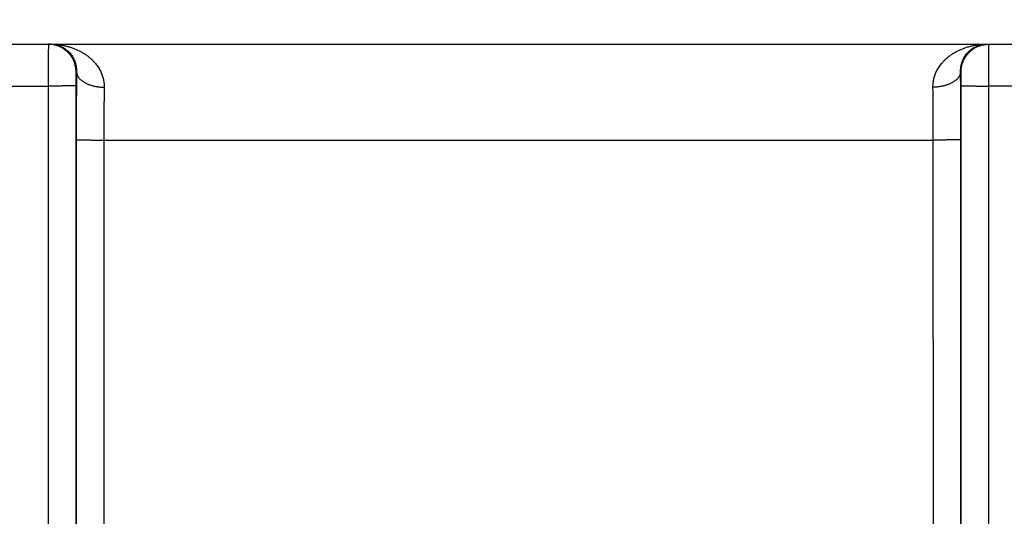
# Model space of a CAD drawing. Header units: inches. Extents: x 0 to 34, y 0 to 22.
# Tile 38 of 112: x 24.999 to 25.712, y 8.138 to 8.498. Entities that reach past the tile are written whole.
import ezdxf

# ---------------------------------------------------------------- set-up
doc = ezdxf.new("R2010")
doc.units = ezdxf.units.IN
doc.header["$LTSCALE"] = 1.87
doc.header["$MEASUREMENT"] = 0
doc.layers.get('0').update_dxf_attribs({"linetype": 'CONTINUOUS'})
doc.layers.add('DIMENSIONS', color=7, linetype='CONTINUOUS')
doc.styles.get("Standard").update_dxf_attribs({"font": 'txt', "width": 0.8})
doc.dimstyles.new('DIMSTYLE_1', dxfattribs={"dimtxt": 0.125, "dimasz": 0.18, "dimexe": 0.18, "dimexo": 0.0625, "dimgap": 0.09, "dimtad": 0, "dimtih": 1, "dimtoh": 1, "dimdec": 3, "dimzin": 4, "dimdsep": 46, "dimtxsty": 'STANDARD', "dimblk": '_FILLED', "dimblk1": '_FILLED', "dimblk2": '_FILLED', "dimcen": 0.09, "dimadec": 0, "dimazin": 0, "dimtp": 0.01, "dimtm": 0.01, "dimtfac": 1, "dimtdec": 3, "dimtofl": 0, "dimtmove": 0, "dimatfit": 3, "dimldrblk": '_FILLED', "dimfxl": 1, "dimtolj": 1, "dimtzin": 4, "dimarcsym": 0})

# ---------------------------------------------------------------- blocks, each defined once
blk = doc.blocks.new('_FILLED')
at = {"color": 0, "linetype": 'BYBLOCK'}
blk.add_solid([(0, 0), (-1, 0.1736), (-1, -0.1736)], dxfattribs=at)
blk = doc.blocks.new('*D11')
at = {"layer": 'DIMENSIONS', "color": 2, "linetype": 'CONTINUOUS'}
for p, q in [((18.23312, 8.17462), (18.23312, 9.35505)), ((26.11345, 7.99058), (26.11345, 9.35505)), ((18.23312, 9.23005), (21.41529, 9.23005)), ((26.11345, 9.23005), (22.96529, 9.23005))]:
    blk.add_line(p, q, dxfattribs=at)
at = {"layer": 'DIMENSIONS', "color": 2, "linetype": 'CONTINUOUS', "xscale": 0.18, "yscale": 0.18, "zscale": 0.18, "rotation": 180}
blk.add_blockref('_FILLED', (18.23312, 9.23005), dxfattribs=at)
at = {"layer": 'DIMENSIONS', "color": 2, "linetype": 'CONTINUOUS', "xscale": 0.18, "yscale": 0.18, "zscale": 0.18}
blk.add_blockref('_FILLED', (26.11345, 9.23005), dxfattribs=at)
at = {"layer": 'DIMENSIONS', "color": 2, "linetype": 'CONTINUOUS', "width": 0.8}
for s, p in [('[', (22.10279, 9.16755)), (']', (22.80279, 9.16755)), ('7.880', (21.47779, 9.16755)), ('200.16', (22.20279, 9.16755))]:
    blk.add_text(s, height=0.125, dxfattribs=at).set_placement(p)

msp = doc.modelspace()

# ---------------------------------------------------------------- linework, layer by layer
at = {"color": 7, "linetype": 'CONTINUOUS'}
for p, q in [((18.2804, 8.48005), (26.05448, 8.48005)), ((25.04048, 8.46005), (25.04013, 8.46005)), ((25.68076, 8.46005), (25.68042, 8.46005)), ((24.77093, 8.44979), (25.01996, 8.44979)), ((25.01996, 8.44979), (25.02005, 7.87445)), ((25.03996, 8.44996), (25.04004, 7.87462)), ((25.68085, 7.87462), (25.68094, 8.44996)), ((25.70085, 7.87445), (25.70093, 8.44979)), ((25.98446, 8.44979), (25.70093, 8.44979)), ((25.04021, 8.41084), (25.04013, 7.87471)), ((25.06021, 8.41066), (25.06013, 7.87453)), ((25.06021, 8.41066), (25.66068, 8.41066)), ((25.66077, 7.87453), (25.66068, 8.41066)), ((25.68076, 7.87471), (25.68068, 8.41084))]:
    msp.add_line(p, q, dxfattribs=at)
for points, knots in [([(25.02013, 8.48005), (25.02012, 8.48005), (25.02013, 8.47996), (25.02011, 8.47987), (25.02011, 8.47965), (25.02009, 8.47936), (25.02009, 8.47899), (25.02008, 8.47854), (25.02007, 8.47801), (25.02006, 8.4774), (25.02005, 8.47672), (25.02005, 8.47596), (25.02004, 8.47514), (25.02003, 8.47424), (25.02002, 8.47327), (25.02002, 8.47225), (25.02001, 8.47115), (25.02, 8.47), (25.02, 8.4688), (25.01999, 8.46754), (25.01999, 8.46623), (25.01998, 8.46488), (25.01998, 8.46349), (25.01997, 8.46206), (25.01997, 8.4606), (25.01997, 8.45911), (25.01996, 8.45759), (25.01996, 8.45606), (25.01996, 8.45451), (25.01996, 8.45294), (25.01996, 8.45137), (25.01996, 8.45032), (25.01996, 8.44979)], [0, 0, 0, 0, 0.001408, 0.00554, 0.012402, 0.021978, 0.034237, 0.049147, 0.066671, 0.086757, 0.109341, 0.134353, 0.161727, 0.191397, 0.2233, 0.25736, 0.293468, 0.331504, 0.371372, 0.412973, 0.456182, 0.500859, 0.546883, 0.594147, 0.642513, 0.69182, 0.741925, 0.792709, 0.844052, 0.895811, 0.947842, 1, 1, 1, 1]), ([(25.02177, 8.47999), (25.02161, 8.48), (25.02107, 8.48004), (25.02052, 8.48005), (25.02013, 8.48005)], [0, 0, 0, 0, 0.288372, 1, 1, 1, 1]), ([(25.02177, 8.48005), (25.02271, 8.48005), (25.02457, 8.48), (25.02735, 8.47976), (25.03008, 8.47936), (25.03275, 8.47882), (25.03533, 8.47813), (25.03781, 8.47732), (25.04018, 8.47638), (25.04243, 8.47534), (25.04453, 8.47421), (25.0465, 8.47299), (25.04833, 8.47171), (25.05001, 8.47037), (25.05154, 8.46899), (25.05294, 8.46758), (25.0542, 8.46613), (25.05532, 8.46468), (25.05632, 8.46321), (25.0572, 8.46174), (25.05795, 8.46027), (25.0586, 8.45881), (25.05914, 8.45736), (25.05959, 8.45592), (25.05994, 8.4545), (25.0602, 8.45309), (25.06037, 8.45169), (25.06047, 8.45031), (25.06048, 8.4494), (25.06047, 8.44894)], [0, 0, 0, 0, 0.050922, 0.101537, 0.151662, 0.201116, 0.249693, 0.297183, 0.343425, 0.388313, 0.431756, 0.473716, 0.514179, 0.55313, 0.590607, 0.626663, 0.661341, 0.694711, 0.726859, 0.757862, 0.787798, 0.816763, 0.844849, 0.872139, 0.898721, 0.924693, 0.950157, 0.97522, 1, 1, 1, 1]), ([(25.02177, 8.48005), (25.02241, 8.48005), (25.0237, 8.47998), (25.02559, 8.47968), (25.02742, 8.47918), (25.02918, 8.4785), (25.03082, 8.47766), (25.03235, 8.47668), (25.03374, 8.47558), (25.035, 8.47439), (25.03611, 8.47313), (25.03707, 8.47182), (25.0379, 8.47048), (25.0386, 8.46912), (25.03918, 8.46776), (25.03963, 8.46641), (25.03998, 8.46508), (25.04024, 8.46378), (25.0404, 8.46251), (25.04048, 8.46127), (25.04048, 8.46045), (25.04048, 8.46005)], [0, 0, 0, 0, 0.063093, 0.125893, 0.188227, 0.249859, 0.31048, 0.369921, 0.427983, 0.484578, 0.539563, 0.592913, 0.644569, 0.694543, 0.742856, 0.789497, 0.834517, 0.877962, 0.919935, 0.960567, 1, 1, 1, 1]), ([(25.04013, 8.46005), (25.04013, 8.46044), (25.04011, 8.46122), (25.04001, 8.46238), (25.03984, 8.46353), (25.0396, 8.46467), (25.0393, 8.46579), (25.03894, 8.4669), (25.03851, 8.46798), (25.03801, 8.46903), (25.03746, 8.47006), (25.03685, 8.47105), (25.03618, 8.472), (25.03546, 8.47292), (25.03469, 8.47378), (25.03386, 8.47461), (25.03299, 8.47538), (25.03208, 8.4761), (25.03113, 8.47677), (25.03014, 8.47738), (25.02911, 8.47793), (25.02806, 8.47843), (25.02698, 8.47886), (25.02587, 8.47922), (25.02475, 8.47952), (25.02361, 8.47976), (25.02261, 8.47991), (25.022, 8.47997), (25.02177, 8.47999)], [0, 0, 0, 0, 0.039073, 0.078145, 0.117218, 0.156291, 0.195363, 0.234436, 0.273508, 0.31258, 0.351652, 0.390724, 0.429795, 0.468866, 0.507937, 0.547008, 0.586078, 0.625148, 0.664217, 0.703286, 0.742355, 0.781424, 0.820492, 0.85956, 0.898628, 0.937696, 0.976764, 1, 1, 1, 1]), ([(25.66042, 8.44894), (25.66041, 8.4494), (25.66042, 8.45031), (25.66052, 8.45169), (25.6607, 8.45309), (25.66096, 8.4545), (25.6613, 8.45592), (25.66175, 8.45736), (25.66229, 8.45881), (25.66294, 8.46027), (25.6637, 8.46174), (25.66457, 8.46321), (25.66557, 8.46468), (25.66669, 8.46613), (25.66795, 8.46758), (25.66935, 8.46899), (25.67088, 8.47037), (25.67256, 8.47171), (25.67439, 8.47299), (25.67636, 8.47421), (25.67847, 8.47534), (25.68071, 8.47638), (25.68308, 8.47732), (25.68556, 8.47813), (25.68815, 8.47882), (25.69081, 8.47936), (25.69354, 8.47976), (25.69632, 8.48), (25.69818, 8.48005), (25.69912, 8.48005)], [0, 0, 0, 0, 0.02478, 0.049844, 0.075307, 0.101279, 0.127861, 0.155151, 0.183237, 0.212202, 0.242138, 0.27314, 0.305289, 0.338659, 0.373336, 0.409393, 0.44687, 0.485821, 0.526284, 0.568243, 0.611686, 0.656575, 0.702816, 0.750307, 0.798884, 0.848338, 0.898463, 0.949078, 1, 1, 1, 1]), ([(25.68042, 8.46005), (25.68041, 8.46045), (25.68041, 8.46127), (25.68049, 8.46251), (25.68066, 8.46378), (25.68091, 8.46508), (25.68126, 8.46641), (25.68172, 8.46776), (25.68229, 8.46912), (25.68299, 8.47048), (25.68382, 8.47182), (25.68479, 8.47313), (25.6859, 8.47439), (25.68715, 8.47558), (25.68854, 8.47668), (25.69007, 8.47766), (25.69172, 8.4785), (25.69347, 8.47918), (25.6953, 8.47968), (25.6972, 8.47998), (25.69848, 8.48005), (25.69912, 8.48005)], [0, 0, 0, 0, 0.039433, 0.080065, 0.122039, 0.165484, 0.210504, 0.257145, 0.305458, 0.355431, 0.407087, 0.460438, 0.515422, 0.572017, 0.630079, 0.68952, 0.750141, 0.811774, 0.874107, 0.936907, 1, 1, 1, 1]), ([(25.68076, 8.46005), (25.68076, 8.46044), (25.68078, 8.46122), (25.68089, 8.46238), (25.68105, 8.46353), (25.68129, 8.46467), (25.68159, 8.46579), (25.68196, 8.4669), (25.68239, 8.46798), (25.68288, 8.46903), (25.68343, 8.47006), (25.68404, 8.47105), (25.68471, 8.472), (25.68543, 8.47292), (25.68621, 8.47378), (25.68703, 8.47461), (25.6879, 8.47538), (25.68881, 8.4761), (25.68976, 8.47677), (25.69075, 8.47738), (25.69178, 8.47793), (25.69283, 8.47843), (25.69392, 8.47886), (25.69502, 8.47922), (25.69614, 8.47952), (25.69728, 8.47976), (25.69844, 8.47993), (25.6996, 8.48003), (25.70037, 8.48005), (25.70076, 8.48005)], [0, 0, 0, 0, 0.03704, 0.07408, 0.11112, 0.148159, 0.185199, 0.222238, 0.259277, 0.296316, 0.333355, 0.370393, 0.407431, 0.444469, 0.481506, 0.518543, 0.55558, 0.592617, 0.629653, 0.666688, 0.703724, 0.740759, 0.777794, 0.814829, 0.851863, 0.888897, 0.925932, 0.962966, 1, 1, 1, 1]), ([(25.70093, 8.44979), (25.70093, 8.45032), (25.70093, 8.45137), (25.70093, 8.45294), (25.70093, 8.45451), (25.70093, 8.45606), (25.70093, 8.4576), (25.70093, 8.45912), (25.70092, 8.46061), (25.70092, 8.46207), (25.70092, 8.4635), (25.70091, 8.46489), (25.70091, 8.46624), (25.7009, 8.46754), (25.7009, 8.4688), (25.70089, 8.47), (25.70088, 8.47115), (25.70088, 8.47224), (25.70087, 8.47327), (25.70086, 8.47424), (25.70085, 8.47514), (25.70085, 8.47597), (25.70084, 8.47672), (25.70083, 8.47741), (25.70082, 8.47801), (25.70081, 8.47854), (25.7008, 8.47899), (25.7008, 8.47937), (25.70078, 8.47965), (25.70079, 8.47987), (25.70076, 8.47996), (25.70077, 8.48005), (25.70076, 8.48005)], [0, 0, 0, 0, 0.052194, 0.104276, 0.156094, 0.207497, 0.258336, 0.308476, 0.357792, 0.406139, 0.453364, 0.499332, 0.543929, 0.587049, 0.628596, 0.668461, 0.706507, 0.742608, 0.776674, 0.80862, 0.838346, 0.865758, 0.890785, 0.91337, 0.933446, 0.950949, 0.965833, 0.978066, 0.987621, 0.99447, 0.998594, 1, 1, 1, 1]), ([(25.04013, 8.46005), (25.04012, 8.46005), (25.04012, 8.46001), (25.0401, 8.45995), (25.04009, 8.45983), (25.04008, 8.45967), (25.04007, 8.45946), (25.04006, 8.4592), (25.04005, 8.45891), (25.04004, 8.45857), (25.04003, 8.45819), (25.04002, 8.45777), (25.04001, 8.45732), (25.04, 8.45683), (25.03999, 8.45631), (25.03999, 8.45576), (25.03998, 8.45518), (25.03997, 8.45458), (25.03997, 8.45396), (25.03997, 8.45331), (25.03996, 8.45266), (25.03996, 8.45199), (25.03996, 8.45132), (25.03996, 8.45064), (25.03996, 8.45019), (25.03996, 8.44996)], [0, 0, 0, 0, 0.002555, 0.009525, 0.021099, 0.037283, 0.058036, 0.083247, 0.112735, 0.146332, 0.183912, 0.225329, 0.270402, 0.31891, 0.370604, 0.425202, 0.482451, 0.542118, 0.603958, 0.667643, 0.732789, 0.798998, 0.865869, 0.932999, 1, 1, 1, 1]), ([(25.04048, 8.46005), (25.04046, 8.45908), (25.04044, 8.45711), (25.04041, 8.45412), (25.04038, 8.45106), (25.04036, 8.44793), (25.04033, 8.44474), (25.04031, 8.4415), (25.04029, 8.43821), (25.04027, 8.43487), (25.04026, 8.4315), (25.04024, 8.4281), (25.04023, 8.42467), (25.04022, 8.42123), (25.04022, 8.41777), (25.04021, 8.41431), (25.04021, 8.41199), (25.04021, 8.41084)], [0, 0, 0, 0, 0.059237, 0.120029, 0.182277, 0.24587, 0.310694, 0.376631, 0.44356, 0.511358, 0.579898, 0.649059, 0.718722, 0.788768, 0.859076, 0.929526, 1, 1, 1, 1]), ([(25.04048, 8.46005), (25.04048, 8.45984), (25.04051, 8.45941), (25.04063, 8.45877), (25.04082, 8.45813), (25.04106, 8.4575), (25.04138, 8.45688), (25.04175, 8.45627), (25.04219, 8.45568), (25.04269, 8.45509), (25.04325, 8.45453), (25.04387, 8.45398), (25.04454, 8.45346), (25.04526, 8.45295), (25.04603, 8.45247), (25.04685, 8.45202), (25.04772, 8.45159), (25.04863, 8.45119), (25.04958, 8.45081), (25.05056, 8.45047), (25.05158, 8.45017), (25.05262, 8.44989), (25.0537, 8.44965), (25.05479, 8.44944), (25.0559, 8.44927), (25.05703, 8.44913), (25.05817, 8.44903), (25.05932, 8.44896), (25.06009, 8.44894), (25.06047, 8.44894)], [0, 0, 0, 0, 0.025862, 0.051982, 0.07854, 0.105703, 0.133618, 0.16241, 0.192183, 0.22302, 0.254979, 0.288102, 0.322409, 0.357904, 0.394575, 0.432399, 0.471337, 0.511341, 0.552351, 0.594302, 0.637119, 0.680719, 0.725015, 0.769916, 0.815324, 0.861141, 0.907262, 0.953584, 1, 1, 1, 1]), ([(25.68042, 8.46005), (25.68041, 8.45984), (25.68038, 8.45941), (25.68026, 8.45877), (25.68008, 8.45813), (25.67983, 8.4575), (25.67952, 8.45688), (25.67914, 8.45627), (25.6787, 8.45568), (25.6782, 8.45509), (25.67764, 8.45453), (25.67703, 8.45398), (25.67636, 8.45346), (25.67563, 8.45295), (25.67486, 8.45247), (25.67404, 8.45202), (25.67317, 8.45159), (25.67226, 8.45119), (25.67131, 8.45082), (25.67033, 8.45047), (25.66931, 8.45017), (25.66827, 8.44989), (25.6672, 8.44965), (25.6661, 8.44944), (25.66499, 8.44927), (25.66386, 8.44913), (25.66272, 8.44903), (25.66157, 8.44896), (25.6608, 8.44894), (25.66042, 8.44894)], [0, 0, 0, 0, 0.025862, 0.051982, 0.078541, 0.105705, 0.13362, 0.162412, 0.192186, 0.223023, 0.254983, 0.288106, 0.322413, 0.357909, 0.394581, 0.432405, 0.471343, 0.511346, 0.552357, 0.594308, 0.637123, 0.680723, 0.725019, 0.769919, 0.815327, 0.861143, 0.907263, 0.953584, 1, 1, 1, 1]), ([(25.68068, 8.41084), (25.68068, 8.41199), (25.68068, 8.41431), (25.68068, 8.41777), (25.68067, 8.42123), (25.68066, 8.42467), (25.68065, 8.4281), (25.68064, 8.4315), (25.68062, 8.43487), (25.6806, 8.43821), (25.68058, 8.4415), (25.68056, 8.44474), (25.68054, 8.44793), (25.68051, 8.45106), (25.68048, 8.45412), (25.68045, 8.45711), (25.68043, 8.45908), (25.68042, 8.46005)], [0, 0, 0, 0, 0.070475, 0.140925, 0.211233, 0.281279, 0.350942, 0.420103, 0.488642, 0.556439, 0.623367, 0.689302, 0.754125, 0.817718, 0.879967, 0.940761, 1, 1, 1, 1]), ([(25.68094, 8.44996), (25.68094, 8.45019), (25.68094, 8.45064), (25.68094, 8.45132), (25.68093, 8.452), (25.68093, 8.45266), (25.68093, 8.45332), (25.68092, 8.45396), (25.68092, 8.45459), (25.68091, 8.45519), (25.68091, 8.45577), (25.6809, 8.45632), (25.68089, 8.45684), (25.68088, 8.45732), (25.68087, 8.45778), (25.68086, 8.45819), (25.68085, 8.45857), (25.68084, 8.45891), (25.68083, 8.45921), (25.68082, 8.45946), (25.68081, 8.45967), (25.6808, 8.45983), (25.68079, 8.45995), (25.68078, 8.46001), (25.68077, 8.46005), (25.68076, 8.46005)], [0, 0, 0, 0, 0.06706, 0.134325, 0.201371, 0.267769, 0.333084, 0.396888, 0.45878, 0.518444, 0.575648, 0.630179, 0.681818, 0.730288, 0.775314, 0.816678, 0.85421, 0.887744, 0.917124, 0.94221, 0.962867, 0.978981, 0.990499, 0.997448, 1, 1, 1, 1]), ([(25.03996, 8.44996), (25.03994, 8.44996), (25.03988, 8.44995), (25.03976, 8.44994), (25.03958, 8.44993), (25.03933, 8.44992), (25.03901, 8.44991), (25.03864, 8.44991), (25.0382, 8.4499), (25.0377, 8.44989), (25.03714, 8.44988), (25.03653, 8.44987), (25.03586, 8.44986), (25.03514, 8.44985), (25.03437, 8.44985), (25.03355, 8.44984), (25.03268, 8.44983), (25.03177, 8.44983), (25.03083, 8.44982), (25.02985, 8.44981), (25.02883, 8.44981), (25.02779, 8.44981), (25.02672, 8.4498), (25.02563, 8.4498), (25.02452, 8.4498), (25.02339, 8.44979), (25.02225, 8.44979), (25.02111, 8.44979), (25.02034, 8.44979), (25.01996, 8.44979)], [0, 0, 0, 0, 0.002705, 0.008683, 0.017934, 0.03043, 0.046133, 0.06499, 0.08694, 0.11191, 0.139818, 0.170572, 0.20407, 0.240201, 0.278846, 0.319877, 0.363158, 0.408546, 0.455891, 0.505037, 0.555819, 0.608072, 0.661621, 0.71629, 0.771897, 0.828259, 0.885189, 0.9425, 1, 1, 1, 1]), ([(25.06047, 8.44894), (25.06046, 8.44813), (25.06044, 8.44647), (25.0604, 8.44397), (25.06037, 8.4414), (25.06035, 8.43878), (25.06032, 8.43611), (25.0603, 8.4334), (25.06028, 8.43065), (25.06026, 8.42786), (25.06024, 8.42504), (25.06023, 8.4222), (25.06022, 8.41933), (25.06021, 8.41645), (25.06021, 8.41356), (25.06021, 8.41163), (25.06021, 8.41066)], [0, 0, 0, 0, 0.063897, 0.129435, 0.196496, 0.264963, 0.334718, 0.405642, 0.477614, 0.550507, 0.624195, 0.698547, 0.773433, 0.848723, 0.924289, 1, 1, 1, 1]), ([(25.66068, 8.41066), (25.66068, 8.41163), (25.66068, 8.41356), (25.66068, 8.41645), (25.66067, 8.41933), (25.66066, 8.4222), (25.66065, 8.42504), (25.66063, 8.42786), (25.66062, 8.43065), (25.6606, 8.4334), (25.66057, 8.43611), (25.66055, 8.43878), (25.66052, 8.4414), (25.66049, 8.44397), (25.66046, 8.44647), (25.66043, 8.44813), (25.66042, 8.44894)], [0, 0, 0, 0, 0.075709, 0.151272, 0.22656, 0.301444, 0.375795, 0.449482, 0.522375, 0.594348, 0.665274, 0.735031, 0.8035, 0.870564, 0.936104, 1, 1, 1, 1]), ([(25.68094, 8.44996), (25.68095, 8.44996), (25.68101, 8.44995), (25.68113, 8.44994), (25.68132, 8.44993), (25.68156, 8.44992), (25.68188, 8.44991), (25.68225, 8.44991), (25.68269, 8.4499), (25.68319, 8.44989), (25.68375, 8.44988), (25.68436, 8.44987), (25.68503, 8.44986), (25.68575, 8.44985), (25.68653, 8.44985), (25.68735, 8.44984), (25.68821, 8.44983), (25.68912, 8.44983), (25.69006, 8.44982), (25.69105, 8.44981), (25.69206, 8.44981), (25.6931, 8.44981), (25.69417, 8.4498), (25.69527, 8.4498), (25.69638, 8.4498), (25.6975, 8.44979), (25.69864, 8.44979), (25.69978, 8.44979), (25.70055, 8.44979), (25.70093, 8.44979)], [0, 0, 0, 0, 0.002705, 0.008683, 0.017933, 0.03043, 0.046132, 0.064988, 0.086938, 0.111908, 0.139816, 0.170569, 0.204067, 0.240198, 0.278843, 0.319874, 0.363155, 0.408543, 0.455888, 0.505034, 0.555817, 0.608069, 0.661619, 0.716288, 0.771895, 0.828258, 0.885189, 0.942499, 1, 1, 1, 1]), ([(25.04021, 8.41084), (25.04023, 8.41083), (25.04029, 8.41083), (25.0404, 8.41081), (25.04059, 8.41081), (25.04084, 8.4108), (25.04115, 8.41079), (25.04153, 8.41078), (25.04197, 8.41077), (25.04247, 8.41076), (25.04302, 8.41075), (25.04364, 8.41074), (25.04431, 8.41073), (25.04503, 8.41073), (25.0458, 8.41072), (25.04662, 8.41071), (25.04749, 8.4107), (25.04839, 8.4107), (25.04934, 8.41069), (25.05032, 8.41069), (25.05133, 8.41068), (25.05238, 8.41068), (25.05345, 8.41067), (25.05454, 8.41067), (25.05565, 8.41067), (25.05678, 8.41067), (25.05791, 8.41066), (25.05906, 8.41066), (25.05982, 8.41066), (25.06021, 8.41066)], [0, 0, 0, 0, 0.002705, 0.008683, 0.017934, 0.03043, 0.046133, 0.06499, 0.08694, 0.11191, 0.139818, 0.170572, 0.20407, 0.240201, 0.278846, 0.319877, 0.363158, 0.408546, 0.455891, 0.505036, 0.555819, 0.608071, 0.66162, 0.716289, 0.771897, 0.828259, 0.885189, 0.942499, 1, 1, 1, 1]), ([(25.68068, 8.41084), (25.68067, 8.41083), (25.68061, 8.41083), (25.68049, 8.41081), (25.6803, 8.41081), (25.68005, 8.4108), (25.67974, 8.41079), (25.67936, 8.41078), (25.67893, 8.41077), (25.67843, 8.41076), (25.67787, 8.41075), (25.67725, 8.41074), (25.67659, 8.41073), (25.67586, 8.41073), (25.67509, 8.41072), (25.67427, 8.41071), (25.67341, 8.4107), (25.6725, 8.4107), (25.67155, 8.41069), (25.67057, 8.41069), (25.66956, 8.41068), (25.66851, 8.41068), (25.66744, 8.41067), (25.66635, 8.41067), (25.66524, 8.41067), (25.66412, 8.41067), (25.66298, 8.41066), (25.66183, 8.41066), (25.66107, 8.41066), (25.66068, 8.41066)], [0, 0, 0, 0, 0.002705, 0.008683, 0.017934, 0.03043, 0.046133, 0.06499, 0.08694, 0.11191, 0.139818, 0.170572, 0.20407, 0.240201, 0.278846, 0.319877, 0.363158, 0.408546, 0.455891, 0.505036, 0.555819, 0.608071, 0.66162, 0.716289, 0.771897, 0.828259, 0.885189, 0.942499, 1, 1, 1, 1])]:
    msp.add_open_spline(points, degree=3, knots=knots, dxfattribs=at)

# ---------------------------------------------------------------- dimensions: what is measured, and where the dimension line sits
at = {"layer": 'DIMENSIONS', "color": 2, "linetype": 'CONTINUOUS'}
dim = msp.add_linear_dim(base=(26.11345, 9.23005), p1=(18.23312, 8.17462), p2=(26.11345, 7.99058), dimstyle='DIMSTYLE_1', dxfattribs=at)
dim.commit()
dim.dimension.update_dxf_attribs({"geometry": '*D11', "text_midpoint": (22.19029, 9.23005), "dimtype": 160})

doc.saveas('drawing.dxf')
